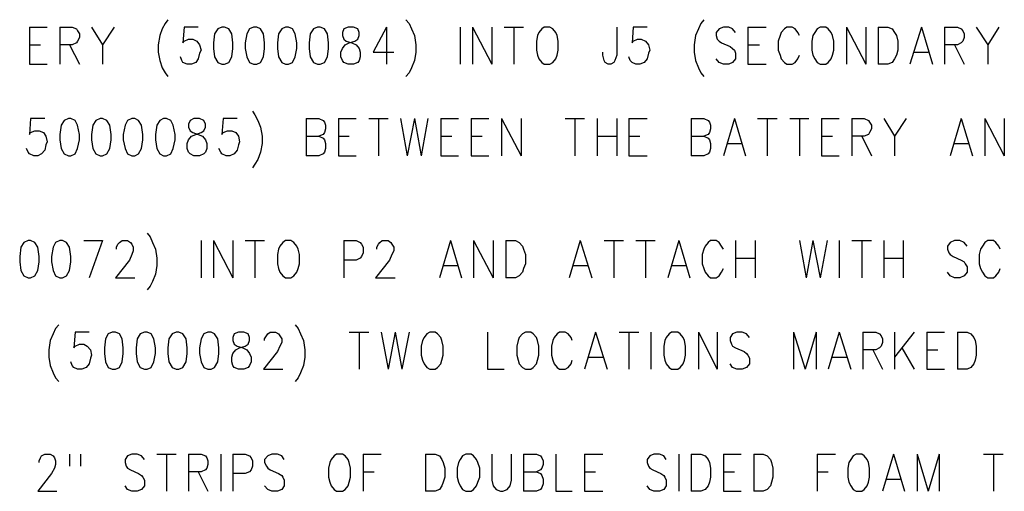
# Model space of a CAD drawing. Extents: x 11.9 to 28.1, y 10.8 to 21.2.
# Tile 3 of 39: x 13.4 to 15, y 11.8 to 12.6. Entities that reach past the tile are written whole.
import ezdxf

# ---------------------------------------------------------------- set-up
doc = ezdxf.new("R2010")
doc.units = 0
doc.header["$MEASUREMENT"] = 0
doc.layers.add('LAYNR1', color=2, linetype='Continuous')

msp = doc.modelspace()

# ---------------------------------------------------------------- linework, layer by layer
at = {"layer": 'LAYNR1', "color": 7}
for points in [[(13.594, 12.567), (13.59, 12.561), (13.585, 12.552), (13.581, 12.541)], [(13.985, 12.567), (13.99, 12.561), (13.994, 12.552), (13.999, 12.541)], [(14.474, 12.567), (14.469, 12.561), (14.465, 12.552), (14.46, 12.541)], [(13.367, 12.555), (13.367, 12.494)], [(13.367, 12.555), (13.396, 12.555)], [(13.417, 12.555), (13.417, 12.494)], [(13.417, 12.555), (13.437, 12.555), (13.444, 12.552), (13.446, 12.549), (13.449, 12.544), (13.449, 12.538), (13.446, 12.532), (13.444, 12.529), (13.437, 12.526), (13.417, 12.526)], [(13.469, 12.555), (13.487, 12.526), (13.487, 12.494)], [(13.506, 12.555), (13.487, 12.526)], [(13.581, 12.541), (13.578, 12.526), (13.578, 12.514), (13.581, 12.5), (13.585, 12.488), (13.59, 12.48), (13.594, 12.474)], [(13.644, 12.555), (13.621, 12.555), (13.619, 12.529), (13.621, 12.532), (13.628, 12.535), (13.635, 12.535), (13.642, 12.532), (13.646, 12.526), (13.649, 12.517)], [(13.683, 12.555), (13.676, 12.552), (13.671, 12.544), (13.669, 12.529), (13.669, 12.52), (13.671, 12.506), (13.676, 12.497), (13.683, 12.494)], [(13.687, 12.494), (13.694, 12.497), (13.699, 12.506), (13.701, 12.52), (13.701, 12.529), (13.699, 12.544), (13.694, 12.552), (13.687, 12.555), (13.683, 12.555)], [(13.735, 12.555), (13.728, 12.552), (13.724, 12.544), (13.721, 12.529), (13.721, 12.52), (13.724, 12.506), (13.728, 12.497), (13.735, 12.494)], [(13.74, 12.494), (13.746, 12.497), (13.751, 12.506), (13.753, 12.52), (13.753, 12.529), (13.751, 12.544), (13.746, 12.552), (13.74, 12.555), (13.735, 12.555)], [(13.787, 12.555), (13.781, 12.552), (13.776, 12.544), (13.774, 12.529), (13.774, 12.52), (13.776, 12.506), (13.781, 12.497), (13.787, 12.494)], [(13.792, 12.494), (13.799, 12.497), (13.803, 12.506), (13.806, 12.52), (13.806, 12.529), (13.803, 12.544), (13.799, 12.552), (13.792, 12.555), (13.787, 12.555)], [(13.84, 12.555), (13.833, 12.552), (13.828, 12.544), (13.826, 12.529), (13.826, 12.52), (13.828, 12.506), (13.833, 12.497), (13.84, 12.494)], [(13.844, 12.494), (13.851, 12.497), (13.856, 12.506), (13.858, 12.52), (13.858, 12.529), (13.856, 12.544), (13.851, 12.552), (13.844, 12.555), (13.84, 12.555)], [(13.89, 12.494), (13.883, 12.497), (13.881, 12.5), (13.878, 12.506), (13.878, 12.514), (13.881, 12.52), (13.885, 12.526), (13.892, 12.529), (13.901, 12.532), (13.906, 12.535), (13.908, 12.541)], [(13.89, 12.555), (13.883, 12.552), (13.881, 12.546), (13.881, 12.541)], [(13.881, 12.541), (13.883, 12.535), (13.887, 12.532), (13.896, 12.529), (13.903, 12.526), (13.908, 12.52), (13.91, 12.514), (13.91, 12.506), (13.908, 12.5), (13.906, 12.497), (13.899, 12.494)], [(13.908, 12.541), (13.908, 12.546), (13.906, 12.552), (13.899, 12.555), (13.89, 12.555)], [(13.953, 12.555), (13.931, 12.514), (13.965, 12.514)], [(13.953, 12.555), (13.953, 12.494)], [(13.999, 12.541), (14.001, 12.526), (14.001, 12.514), (13.999, 12.5), (13.994, 12.488), (13.99, 12.48), (13.985, 12.474)], [(14.074, 12.555), (14.074, 12.494)], [(14.094, 12.555), (14.094, 12.494)], [(14.094, 12.555), (14.126, 12.494)], [(14.126, 12.555), (14.126, 12.494)], [(14.146, 12.555), (14.178, 12.555)], [(14.162, 12.555), (14.162, 12.494)], [(14.201, 12.541), (14.199, 12.532), (14.199, 12.517)], [(14.212, 12.555), (14.208, 12.552), (14.203, 12.546), (14.201, 12.541)], [(14.233, 12.541), (14.231, 12.546), (14.226, 12.552), (14.221, 12.555), (14.212, 12.555)], [(14.235, 12.517), (14.235, 12.532), (14.233, 12.541)], [(14.331, 12.555), (14.331, 12.509), (14.328, 12.5), (14.326, 12.497), (14.321, 12.494)], [(14.381, 12.555), (14.358, 12.555), (14.356, 12.529), (14.358, 12.532), (14.365, 12.535), (14.371, 12.535), (14.378, 12.532), (14.383, 12.526), (14.385, 12.517)], [(14.46, 12.541), (14.458, 12.526), (14.458, 12.514), (14.46, 12.5), (14.465, 12.488), (14.469, 12.48), (14.474, 12.474)], [(14.526, 12.546), (14.521, 12.552), (14.515, 12.555), (14.506, 12.555), (14.499, 12.552), (14.494, 12.546), (14.494, 12.541)], [(14.494, 12.541), (14.496, 12.535), (14.499, 12.532), (14.503, 12.529), (14.517, 12.523), (14.521, 12.52), (14.524, 12.517)], [(14.546, 12.555), (14.546, 12.494)], [(14.546, 12.555), (14.576, 12.555)], [(14.599, 12.541), (14.596, 12.532), (14.596, 12.517)], [(14.631, 12.541), (14.628, 12.546), (14.624, 12.552), (14.619, 12.555), (14.61, 12.555), (14.606, 12.552), (14.601, 12.546), (14.599, 12.541)], [(14.653, 12.541), (14.651, 12.532), (14.651, 12.517)], [(14.665, 12.555), (14.66, 12.552), (14.656, 12.546), (14.653, 12.541)], [(14.685, 12.541), (14.683, 12.546), (14.678, 12.552), (14.674, 12.555), (14.665, 12.555)], [(14.687, 12.517), (14.687, 12.532), (14.685, 12.541)], [(14.708, 12.555), (14.708, 12.494)], [(14.708, 12.555), (14.74, 12.494)], [(14.74, 12.555), (14.74, 12.494)], [(14.76, 12.555), (14.76, 12.494)], [(14.76, 12.555), (14.776, 12.555), (14.783, 12.552), (14.787, 12.546), (14.79, 12.541)], [(14.79, 12.541), (14.792, 12.532), (14.792, 12.517)], [(14.831, 12.555), (14.812, 12.494)], [(14.831, 12.555), (14.849, 12.494)], [(14.869, 12.555), (14.869, 12.494)], [(14.869, 12.555), (14.89, 12.555), (14.896, 12.552), (14.899, 12.549), (14.901, 12.544), (14.901, 12.538), (14.899, 12.532), (14.896, 12.529), (14.89, 12.526), (14.869, 12.526)], [(14.921, 12.555), (14.94, 12.526), (14.94, 12.494)], [(14.958, 12.555), (14.94, 12.526)], [(13.367, 12.526), (13.385, 12.526)], [(13.433, 12.526), (13.449, 12.494)], [(14.546, 12.526), (14.565, 12.526)], [(14.885, 12.526), (14.901, 12.494)], [(13.649, 12.517), (13.646, 12.512), (13.644, 12.503), (13.64, 12.497), (13.633, 12.494)], [(14.199, 12.517), (14.201, 12.509), (14.203, 12.503), (14.208, 12.497), (14.212, 12.494)], [(14.221, 12.494), (14.226, 12.497), (14.231, 12.503), (14.233, 12.509), (14.235, 12.517)], [(14.317, 12.494), (14.312, 12.497), (14.31, 12.5), (14.308, 12.509), (14.308, 12.514)], [(14.385, 12.517), (14.383, 12.512), (14.381, 12.503), (14.376, 12.497), (14.369, 12.494)], [(14.524, 12.517), (14.526, 12.512), (14.526, 12.503), (14.521, 12.497), (14.515, 12.494)], [(14.596, 12.517), (14.599, 12.509), (14.601, 12.503), (14.606, 12.497), (14.61, 12.494)], [(14.619, 12.494), (14.624, 12.497), (14.628, 12.503), (14.631, 12.509)], [(14.651, 12.517), (14.653, 12.509), (14.656, 12.503), (14.66, 12.497), (14.665, 12.494)], [(14.674, 12.494), (14.678, 12.497), (14.683, 12.503), (14.685, 12.509), (14.687, 12.517)], [(14.792, 12.517), (14.79, 12.509), (14.787, 12.503), (14.783, 12.497), (14.776, 12.494)], [(14.819, 12.514), (14.842, 12.514)], [(13.367, 12.494), (13.396, 12.494)], [(13.626, 12.494), (13.619, 12.497), (13.617, 12.5), (13.615, 12.506)], [(13.633, 12.494), (13.626, 12.494)], [(13.683, 12.494), (13.687, 12.494)], [(13.735, 12.494), (13.74, 12.494)], [(13.787, 12.494), (13.792, 12.494)], [(13.84, 12.494), (13.844, 12.494)], [(13.899, 12.494), (13.89, 12.494)], [(14.212, 12.494), (14.221, 12.494)], [(14.321, 12.494), (14.317, 12.494)], [(14.362, 12.494), (14.356, 12.497), (14.353, 12.5), (14.351, 12.506)], [(14.369, 12.494), (14.362, 12.494)], [(14.506, 12.494), (14.499, 12.497), (14.494, 12.503)], [(14.515, 12.494), (14.506, 12.494)], [(14.546, 12.494), (14.576, 12.494)], [(14.61, 12.494), (14.619, 12.494)], [(14.665, 12.494), (14.674, 12.494)], [(14.776, 12.494), (14.76, 12.494)], [(13.733, 12.417), (13.737, 12.411), (13.742, 12.402), (13.746, 12.391)], [(13.392, 12.405), (13.369, 12.405), (13.367, 12.379), (13.369, 12.382), (13.376, 12.385), (13.383, 12.385), (13.39, 12.382), (13.394, 12.376), (13.396, 12.367)], [(13.431, 12.405), (13.424, 12.402), (13.419, 12.394), (13.417, 12.379), (13.417, 12.37), (13.419, 12.356), (13.424, 12.347), (13.431, 12.344)], [(13.435, 12.344), (13.442, 12.347), (13.446, 12.356), (13.449, 12.37), (13.449, 12.379), (13.446, 12.394), (13.442, 12.402), (13.435, 12.405), (13.431, 12.405)], [(13.483, 12.405), (13.476, 12.402), (13.471, 12.394), (13.469, 12.379), (13.469, 12.37), (13.471, 12.356), (13.476, 12.347), (13.483, 12.344)], [(13.487, 12.344), (13.494, 12.347), (13.499, 12.356), (13.501, 12.37), (13.501, 12.379), (13.499, 12.394), (13.494, 12.402), (13.487, 12.405), (13.483, 12.405)], [(13.535, 12.405), (13.528, 12.402), (13.524, 12.394), (13.521, 12.379), (13.521, 12.37), (13.524, 12.356), (13.528, 12.347), (13.535, 12.344)], [(13.54, 12.344), (13.546, 12.347), (13.551, 12.356), (13.553, 12.37), (13.553, 12.379), (13.551, 12.394), (13.546, 12.402), (13.54, 12.405), (13.535, 12.405)], [(13.587, 12.405), (13.581, 12.402), (13.576, 12.394), (13.574, 12.379), (13.574, 12.37), (13.576, 12.356), (13.581, 12.347), (13.587, 12.344)], [(13.592, 12.344), (13.599, 12.347), (13.603, 12.356), (13.606, 12.37), (13.606, 12.379), (13.603, 12.394), (13.599, 12.402), (13.592, 12.405), (13.587, 12.405)], [(13.637, 12.405), (13.631, 12.402), (13.628, 12.396), (13.628, 12.391)], [(13.656, 12.391), (13.656, 12.396), (13.653, 12.402), (13.646, 12.405), (13.637, 12.405)], [(13.708, 12.405), (13.685, 12.405), (13.683, 12.379), (13.685, 12.382), (13.692, 12.385), (13.699, 12.385), (13.706, 12.382), (13.71, 12.376), (13.712, 12.367)], [(13.821, 12.405), (13.821, 12.344)], [(13.821, 12.405), (13.842, 12.405), (13.849, 12.402), (13.851, 12.399), (13.853, 12.394), (13.853, 12.388), (13.851, 12.382), (13.849, 12.379), (13.842, 12.376)], [(13.874, 12.405), (13.874, 12.344)], [(13.874, 12.405), (13.903, 12.405)], [(13.924, 12.405), (13.956, 12.405)], [(13.94, 12.405), (13.94, 12.344)], [(13.976, 12.405), (13.987, 12.344)], [(13.999, 12.405), (13.987, 12.344)], [(13.999, 12.405), (14.01, 12.344)], [(14.021, 12.405), (14.01, 12.344)], [(14.042, 12.405), (14.042, 12.344)], [(14.042, 12.405), (14.071, 12.405)], [(14.092, 12.405), (14.092, 12.344)], [(14.092, 12.405), (14.121, 12.405)], [(14.142, 12.405), (14.142, 12.344)], [(14.142, 12.405), (14.174, 12.344)], [(14.174, 12.405), (14.174, 12.344)], [(14.246, 12.405), (14.278, 12.405)], [(14.262, 12.405), (14.262, 12.344)], [(14.299, 12.405), (14.299, 12.344)], [(14.331, 12.405), (14.331, 12.344)], [(14.351, 12.405), (14.351, 12.344)], [(14.351, 12.405), (14.381, 12.405)], [(14.453, 12.405), (14.453, 12.344)], [(14.453, 12.405), (14.474, 12.405), (14.481, 12.402), (14.483, 12.399), (14.485, 12.394), (14.485, 12.388), (14.483, 12.382), (14.481, 12.379), (14.474, 12.376)], [(14.524, 12.405), (14.506, 12.344)], [(14.524, 12.405), (14.542, 12.344)], [(14.562, 12.405), (14.594, 12.405)], [(14.578, 12.405), (14.578, 12.344)], [(14.615, 12.405), (14.646, 12.405)], [(14.631, 12.405), (14.631, 12.344)], [(14.667, 12.405), (14.667, 12.344)], [(14.667, 12.405), (14.696, 12.405)], [(14.717, 12.405), (14.717, 12.344)], [(14.717, 12.405), (14.737, 12.405), (14.744, 12.402), (14.746, 12.399), (14.749, 12.394), (14.749, 12.388), (14.746, 12.382), (14.744, 12.379), (14.737, 12.376), (14.717, 12.376)], [(14.769, 12.405), (14.787, 12.376), (14.787, 12.344)], [(14.806, 12.405), (14.787, 12.376)], [(14.896, 12.405), (14.878, 12.344)], [(14.896, 12.405), (14.915, 12.344)], [(14.935, 12.405), (14.935, 12.344)], [(14.935, 12.405), (14.967, 12.344)], [(14.967, 12.405), (14.967, 12.344)], [(13.637, 12.344), (13.631, 12.347), (13.628, 12.35), (13.626, 12.356), (13.626, 12.364), (13.628, 12.37), (13.633, 12.376), (13.64, 12.379), (13.649, 12.382), (13.653, 12.385), (13.656, 12.391)], [(13.628, 12.391), (13.631, 12.385), (13.635, 12.382), (13.644, 12.379), (13.651, 12.376), (13.656, 12.37), (13.658, 12.364), (13.658, 12.356), (13.656, 12.35), (13.653, 12.347), (13.646, 12.344)], [(13.746, 12.391), (13.749, 12.376), (13.749, 12.364), (13.746, 12.35), (13.742, 12.338), (13.737, 12.33), (13.733, 12.324)], [(13.396, 12.367), (13.394, 12.362), (13.392, 12.353), (13.387, 12.347), (13.381, 12.344)], [(13.712, 12.367), (13.71, 12.362), (13.708, 12.353), (13.703, 12.347), (13.696, 12.344)], [(13.821, 12.376), (13.842, 12.376), (13.849, 12.373), (13.851, 12.37), (13.853, 12.364), (13.853, 12.356), (13.851, 12.35), (13.849, 12.347), (13.842, 12.344)], [(13.874, 12.376), (13.892, 12.376)], [(14.042, 12.376), (14.06, 12.376)], [(14.092, 12.376), (14.11, 12.376)], [(14.299, 12.376), (14.331, 12.376)], [(14.351, 12.376), (14.369, 12.376)], [(14.453, 12.376), (14.474, 12.376), (14.481, 12.373), (14.483, 12.37), (14.485, 12.364), (14.485, 12.356), (14.483, 12.35), (14.481, 12.347), (14.474, 12.344)], [(14.512, 12.364), (14.535, 12.364)], [(14.667, 12.376), (14.685, 12.376)], [(14.733, 12.376), (14.749, 12.344)], [(14.885, 12.364), (14.908, 12.364)], [(13.374, 12.344), (13.367, 12.347), (13.365, 12.35), (13.362, 12.356)], [(13.69, 12.344), (13.683, 12.347), (13.681, 12.35), (13.678, 12.356)], [(13.381, 12.344), (13.374, 12.344)], [(13.431, 12.344), (13.435, 12.344)], [(13.483, 12.344), (13.487, 12.344)], [(13.535, 12.344), (13.54, 12.344)], [(13.587, 12.344), (13.592, 12.344)], [(13.646, 12.344), (13.637, 12.344)], [(13.696, 12.344), (13.69, 12.344)], [(13.842, 12.344), (13.821, 12.344)], [(13.874, 12.344), (13.903, 12.344)], [(14.042, 12.344), (14.071, 12.344)], [(14.092, 12.344), (14.121, 12.344)], [(14.351, 12.344), (14.381, 12.344)], [(14.474, 12.344), (14.453, 12.344)], [(14.667, 12.344), (14.696, 12.344)], [(13.56, 12.217), (13.565, 12.211), (13.569, 12.202), (13.574, 12.191)], [(13.365, 12.205), (13.358, 12.202), (13.353, 12.194), (13.351, 12.179), (13.351, 12.17), (13.353, 12.156), (13.358, 12.147), (13.365, 12.144)], [(13.369, 12.144), (13.376, 12.147), (13.381, 12.156), (13.383, 12.17), (13.383, 12.179), (13.381, 12.194), (13.376, 12.202), (13.369, 12.205), (13.365, 12.205)], [(13.417, 12.205), (13.41, 12.202), (13.406, 12.194), (13.403, 12.179), (13.403, 12.17), (13.406, 12.156), (13.41, 12.147), (13.417, 12.144)], [(13.421, 12.144), (13.428, 12.147), (13.433, 12.156), (13.435, 12.17), (13.435, 12.179), (13.433, 12.194), (13.428, 12.202), (13.421, 12.205), (13.417, 12.205)], [(13.456, 12.205), (13.487, 12.205)], [(13.487, 12.205), (13.465, 12.144)], [(13.51, 12.191), (13.51, 12.194), (13.512, 12.199), (13.515, 12.202), (13.519, 12.205), (13.528, 12.205), (13.533, 12.202), (13.535, 12.199), (13.537, 12.194), (13.537, 12.188), (13.535, 12.182), (13.531, 12.173), (13.508, 12.144)], [(13.649, 12.205), (13.649, 12.144)], [(13.669, 12.205), (13.669, 12.144)], [(13.669, 12.205), (13.701, 12.144)], [(13.701, 12.205), (13.701, 12.144)], [(13.721, 12.205), (13.753, 12.205)], [(13.737, 12.205), (13.737, 12.144)], [(13.787, 12.205), (13.783, 12.202), (13.778, 12.196), (13.776, 12.191)], [(13.808, 12.191), (13.806, 12.196), (13.801, 12.202), (13.796, 12.205), (13.787, 12.205)], [(13.883, 12.205), (13.883, 12.144)], [(13.883, 12.205), (13.903, 12.205), (13.91, 12.202), (13.912, 12.199), (13.915, 12.194), (13.915, 12.185), (13.912, 12.179), (13.91, 12.176), (13.903, 12.173), (13.883, 12.173)], [(13.937, 12.191), (13.937, 12.194), (13.94, 12.199), (13.942, 12.202), (13.946, 12.205), (13.956, 12.205), (13.96, 12.202), (13.962, 12.199), (13.965, 12.194), (13.965, 12.188), (13.962, 12.182), (13.958, 12.173), (13.935, 12.144)], [(14.058, 12.205), (14.04, 12.144)], [(14.058, 12.205), (14.076, 12.144)], [(14.096, 12.205), (14.096, 12.144)], [(14.096, 12.205), (14.128, 12.144)], [(14.128, 12.205), (14.128, 12.144)], [(14.149, 12.205), (14.149, 12.144)], [(14.149, 12.205), (14.165, 12.205), (14.171, 12.202), (14.176, 12.196), (14.178, 12.191)], [(14.271, 12.205), (14.253, 12.144)], [(14.271, 12.205), (14.29, 12.144)], [(14.31, 12.205), (14.342, 12.205)], [(14.326, 12.205), (14.326, 12.144)], [(14.362, 12.205), (14.394, 12.205)], [(14.378, 12.205), (14.378, 12.144)], [(14.433, 12.205), (14.415, 12.144)], [(14.433, 12.205), (14.451, 12.144)], [(14.506, 12.191), (14.503, 12.196), (14.499, 12.202), (14.494, 12.205), (14.485, 12.205), (14.481, 12.202), (14.476, 12.196), (14.474, 12.191)], [(14.526, 12.205), (14.526, 12.144)], [(14.558, 12.205), (14.558, 12.144)], [(14.631, 12.205), (14.642, 12.144)], [(14.653, 12.205), (14.642, 12.144)], [(14.653, 12.205), (14.665, 12.144)], [(14.676, 12.205), (14.665, 12.144)], [(14.696, 12.205), (14.696, 12.144)], [(14.717, 12.205), (14.749, 12.205)], [(14.733, 12.205), (14.733, 12.144)], [(14.769, 12.205), (14.769, 12.144)], [(14.801, 12.205), (14.801, 12.144)], [(14.906, 12.196), (14.901, 12.202), (14.894, 12.205), (14.885, 12.205), (14.878, 12.202), (14.874, 12.196), (14.874, 12.191)], [(14.96, 12.191), (14.958, 12.196), (14.953, 12.202), (14.949, 12.205), (14.94, 12.205), (14.935, 12.202), (14.931, 12.196), (14.928, 12.191)], [(13.574, 12.191), (13.576, 12.176), (13.576, 12.164), (13.574, 12.15), (13.569, 12.138), (13.565, 12.13), (13.56, 12.124)], [(13.776, 12.191), (13.774, 12.182), (13.774, 12.167)], [(13.81, 12.167), (13.81, 12.182), (13.808, 12.191)], [(14.178, 12.191), (14.181, 12.182), (14.181, 12.167)], [(14.474, 12.191), (14.471, 12.182), (14.471, 12.167)], [(14.874, 12.191), (14.876, 12.185), (14.878, 12.182), (14.883, 12.179), (14.896, 12.173), (14.901, 12.17), (14.903, 12.167)], [(14.928, 12.191), (14.926, 12.182), (14.926, 12.167)], [(14.526, 12.176), (14.558, 12.176)], [(14.769, 12.176), (14.801, 12.176)], [(13.774, 12.167), (13.776, 12.159), (13.778, 12.153), (13.783, 12.147), (13.787, 12.144)], [(13.796, 12.144), (13.801, 12.147), (13.806, 12.153), (13.808, 12.159), (13.81, 12.167)], [(14.046, 12.164), (14.069, 12.164)], [(14.181, 12.167), (14.178, 12.159), (14.176, 12.153), (14.171, 12.147), (14.165, 12.144)], [(14.26, 12.164), (14.283, 12.164)], [(14.421, 12.164), (14.444, 12.164)], [(14.471, 12.167), (14.474, 12.159), (14.476, 12.153), (14.481, 12.147), (14.485, 12.144)], [(14.494, 12.144), (14.499, 12.147), (14.503, 12.153), (14.506, 12.159)], [(14.885, 12.144), (14.878, 12.147), (14.874, 12.153)], [(14.903, 12.167), (14.906, 12.162), (14.906, 12.153), (14.901, 12.147), (14.894, 12.144)], [(14.926, 12.167), (14.928, 12.159), (14.931, 12.153), (14.935, 12.147), (14.94, 12.144)], [(14.949, 12.144), (14.953, 12.147), (14.958, 12.153), (14.96, 12.159)], [(13.365, 12.144), (13.369, 12.144)], [(13.417, 12.144), (13.421, 12.144)], [(13.508, 12.144), (13.54, 12.144)], [(13.787, 12.144), (13.796, 12.144)], [(13.935, 12.144), (13.967, 12.144)], [(14.165, 12.144), (14.149, 12.144)], [(14.485, 12.144), (14.494, 12.144)], [(14.894, 12.144), (14.885, 12.144)], [(14.94, 12.144), (14.949, 12.144)], [(13.415, 12.067), (13.41, 12.061), (13.406, 12.052), (13.401, 12.041)], [(13.803, 12.067), (13.808, 12.061), (13.812, 12.052), (13.817, 12.041)], [(13.401, 12.041), (13.399, 12.026), (13.399, 12.014), (13.401, 12), (13.406, 11.988), (13.41, 11.98), (13.415, 11.974)], [(13.465, 12.055), (13.442, 12.055), (13.44, 12.029), (13.442, 12.032), (13.449, 12.035), (13.456, 12.035), (13.462, 12.032), (13.467, 12.026), (13.469, 12.017)], [(13.503, 12.055), (13.496, 12.052), (13.492, 12.044), (13.49, 12.029), (13.49, 12.02), (13.492, 12.006), (13.496, 11.997), (13.503, 11.994)], [(13.508, 11.994), (13.515, 11.997), (13.519, 12.006), (13.521, 12.02), (13.521, 12.029), (13.519, 12.044), (13.515, 12.052), (13.508, 12.055), (13.503, 12.055)], [(13.556, 12.055), (13.549, 12.052), (13.544, 12.044), (13.542, 12.029), (13.542, 12.02), (13.544, 12.006), (13.549, 11.997), (13.556, 11.994)], [(13.56, 11.994), (13.567, 11.997), (13.571, 12.006), (13.574, 12.02), (13.574, 12.029), (13.571, 12.044), (13.567, 12.052), (13.56, 12.055), (13.556, 12.055)], [(13.608, 12.055), (13.601, 12.052), (13.596, 12.044), (13.594, 12.029), (13.594, 12.02), (13.596, 12.006), (13.601, 11.997), (13.608, 11.994)], [(13.612, 11.994), (13.619, 11.997), (13.624, 12.006), (13.626, 12.02), (13.626, 12.029), (13.624, 12.044), (13.619, 12.052), (13.612, 12.055), (13.608, 12.055)], [(13.66, 12.055), (13.653, 12.052), (13.649, 12.044), (13.646, 12.029), (13.646, 12.02), (13.649, 12.006), (13.653, 11.997), (13.66, 11.994)], [(13.665, 11.994), (13.671, 11.997), (13.676, 12.006), (13.678, 12.02), (13.678, 12.029), (13.676, 12.044), (13.671, 12.052), (13.665, 12.055), (13.66, 12.055)], [(13.71, 11.994), (13.703, 11.997), (13.701, 12), (13.699, 12.006), (13.699, 12.014), (13.701, 12.02), (13.706, 12.026), (13.712, 12.029), (13.721, 12.032), (13.726, 12.035), (13.728, 12.041)], [(13.71, 12.055), (13.703, 12.052), (13.701, 12.046), (13.701, 12.041)], [(13.701, 12.041), (13.703, 12.035), (13.708, 12.032), (13.717, 12.029), (13.724, 12.026), (13.728, 12.02), (13.731, 12.014), (13.731, 12.006), (13.728, 12), (13.726, 11.997), (13.719, 11.994)], [(13.728, 12.041), (13.728, 12.046), (13.726, 12.052), (13.719, 12.055), (13.71, 12.055)], [(13.753, 12.041), (13.753, 12.044), (13.756, 12.049), (13.758, 12.052), (13.762, 12.055), (13.771, 12.055), (13.776, 12.052), (13.778, 12.049), (13.781, 12.044), (13.781, 12.038), (13.778, 12.032), (13.774, 12.023), (13.751, 11.994)], [(13.817, 12.041), (13.819, 12.026), (13.819, 12.014), (13.817, 12), (13.812, 11.988), (13.808, 11.98), (13.803, 11.974)], [(13.892, 12.055), (13.924, 12.055)], [(13.908, 12.055), (13.908, 11.994)], [(13.944, 12.055), (13.956, 11.994)], [(13.967, 12.055), (13.956, 11.994)], [(13.967, 12.055), (13.978, 11.994)], [(13.99, 12.055), (13.978, 11.994)], [(14.012, 12.041), (14.01, 12.032), (14.01, 12.017)], [(14.024, 12.055), (14.019, 12.052), (14.015, 12.046), (14.012, 12.041)], [(14.044, 12.041), (14.042, 12.046), (14.037, 12.052), (14.033, 12.055), (14.024, 12.055)], [(14.046, 12.017), (14.046, 12.032), (14.044, 12.041)], [(14.119, 12.055), (14.119, 11.994)], [(14.169, 12.041), (14.167, 12.032), (14.167, 12.017)], [(14.181, 12.055), (14.176, 12.052), (14.171, 12.046), (14.169, 12.041)], [(14.201, 12.041), (14.199, 12.046), (14.194, 12.052), (14.19, 12.055), (14.181, 12.055)], [(14.203, 12.017), (14.203, 12.032), (14.201, 12.041)], [(14.226, 12.041), (14.224, 12.032), (14.224, 12.017)], [(14.258, 12.041), (14.256, 12.046), (14.251, 12.052), (14.246, 12.055), (14.237, 12.055), (14.233, 12.052), (14.228, 12.046), (14.226, 12.041)], [(14.296, 12.055), (14.278, 11.994)], [(14.296, 12.055), (14.315, 11.994)], [(14.335, 12.055), (14.367, 12.055)], [(14.351, 12.055), (14.351, 11.994)], [(14.387, 12.055), (14.387, 11.994)], [(14.41, 12.041), (14.408, 12.032), (14.408, 12.017)], [(14.421, 12.055), (14.417, 12.052), (14.412, 12.046), (14.41, 12.041)], [(14.442, 12.041), (14.44, 12.046), (14.435, 12.052), (14.431, 12.055), (14.421, 12.055)], [(14.444, 12.017), (14.444, 12.032), (14.442, 12.041)], [(14.465, 12.055), (14.465, 11.994)], [(14.465, 12.055), (14.496, 11.994)], [(14.496, 12.055), (14.496, 11.994)], [(14.549, 12.046), (14.544, 12.052), (14.537, 12.055), (14.528, 12.055), (14.521, 12.052), (14.517, 12.046), (14.517, 12.041)], [(14.517, 12.041), (14.519, 12.035), (14.521, 12.032), (14.526, 12.029), (14.54, 12.023), (14.544, 12.02), (14.546, 12.017)], [(14.621, 12.055), (14.621, 11.994)], [(14.621, 12.055), (14.64, 11.994)], [(14.658, 12.055), (14.64, 11.994)], [(14.658, 12.055), (14.658, 11.994)], [(14.696, 12.055), (14.678, 11.994)], [(14.696, 12.055), (14.715, 11.994)], [(14.735, 12.055), (14.735, 11.994)], [(14.735, 12.055), (14.756, 12.055), (14.762, 12.052), (14.765, 12.049), (14.767, 12.044), (14.767, 12.038), (14.765, 12.032), (14.762, 12.029), (14.756, 12.026), (14.735, 12.026)], [(14.787, 12.055), (14.787, 11.994)], [(14.819, 12.055), (14.787, 12.014)], [(14.84, 12.055), (14.84, 11.994)], [(14.84, 12.055), (14.869, 12.055)], [(14.89, 12.055), (14.89, 11.994)], [(14.89, 12.055), (14.906, 12.055), (14.912, 12.052), (14.917, 12.046), (14.919, 12.041)], [(14.919, 12.041), (14.921, 12.032), (14.921, 12.017)], [(14.751, 12.026), (14.767, 11.994)], [(14.799, 12.029), (14.819, 11.994)], [(14.84, 12.026), (14.858, 12.026)], [(13.469, 12.017), (13.467, 12.012), (13.465, 12.003), (13.46, 11.997), (13.453, 11.994)], [(14.01, 12.017), (14.012, 12.009), (14.015, 12.003), (14.019, 11.997), (14.024, 11.994)], [(14.033, 11.994), (14.037, 11.997), (14.042, 12.003), (14.044, 12.009), (14.046, 12.017)], [(14.167, 12.017), (14.169, 12.009), (14.171, 12.003), (14.176, 11.997), (14.181, 11.994)], [(14.19, 11.994), (14.194, 11.997), (14.199, 12.003), (14.201, 12.009), (14.203, 12.017)], [(14.224, 12.017), (14.226, 12.009), (14.228, 12.003), (14.233, 11.997), (14.237, 11.994)], [(14.246, 11.994), (14.251, 11.997), (14.256, 12.003), (14.258, 12.009)], [(14.285, 12.014), (14.308, 12.014)], [(14.408, 12.017), (14.41, 12.009), (14.412, 12.003), (14.417, 11.997), (14.421, 11.994)], [(14.431, 11.994), (14.435, 11.997), (14.44, 12.003), (14.442, 12.009), (14.444, 12.017)], [(14.546, 12.017), (14.549, 12.012), (14.549, 12.003), (14.544, 11.997), (14.537, 11.994)], [(14.685, 12.014), (14.708, 12.014)], [(14.921, 12.017), (14.919, 12.009), (14.917, 12.003), (14.912, 11.997), (14.906, 11.994)], [(13.446, 11.994), (13.44, 11.997), (13.437, 12), (13.435, 12.006)], [(13.453, 11.994), (13.446, 11.994)], [(13.503, 11.994), (13.508, 11.994)], [(13.556, 11.994), (13.56, 11.994)], [(13.608, 11.994), (13.612, 11.994)], [(13.66, 11.994), (13.665, 11.994)], [(13.719, 11.994), (13.71, 11.994)], [(13.751, 11.994), (13.783, 11.994)], [(14.024, 11.994), (14.033, 11.994)], [(14.119, 11.994), (14.146, 11.994)], [(14.181, 11.994), (14.19, 11.994)], [(14.237, 11.994), (14.246, 11.994)], [(14.421, 11.994), (14.431, 11.994)], [(14.528, 11.994), (14.521, 11.997), (14.517, 12.003)], [(14.537, 11.994), (14.528, 11.994)], [(14.84, 11.994), (14.869, 11.994)], [(14.906, 11.994), (14.89, 11.994)], [(13.383, 11.841), (13.383, 11.844), (13.385, 11.849), (13.387, 11.852), (13.392, 11.855), (13.401, 11.855), (13.406, 11.852), (13.408, 11.849), (13.41, 11.844), (13.41, 11.838), (13.408, 11.832), (13.403, 11.823), (13.381, 11.794)], [(13.433, 11.855), (13.433, 11.835)], [(13.451, 11.855), (13.451, 11.835)], [(13.556, 11.846), (13.551, 11.852), (13.544, 11.855), (13.535, 11.855), (13.528, 11.852), (13.524, 11.846), (13.524, 11.841)], [(13.576, 11.855), (13.608, 11.855)], [(13.592, 11.855), (13.592, 11.794)], [(13.628, 11.855), (13.628, 11.794)], [(13.628, 11.855), (13.649, 11.855), (13.656, 11.852), (13.658, 11.849), (13.66, 11.844), (13.66, 11.838), (13.658, 11.832), (13.656, 11.829), (13.649, 11.826), (13.628, 11.826)], [(13.681, 11.855), (13.681, 11.794)], [(13.701, 11.855), (13.701, 11.794)], [(13.701, 11.855), (13.721, 11.855), (13.728, 11.852), (13.731, 11.849), (13.733, 11.844), (13.733, 11.835), (13.731, 11.829), (13.728, 11.826), (13.721, 11.823), (13.701, 11.823)], [(13.785, 11.846), (13.781, 11.852), (13.774, 11.855), (13.765, 11.855), (13.758, 11.852), (13.753, 11.846), (13.753, 11.841)], [(13.871, 11.855), (13.867, 11.852), (13.862, 11.846), (13.86, 11.841)], [(13.892, 11.841), (13.89, 11.846), (13.885, 11.852), (13.881, 11.855), (13.871, 11.855)], [(13.915, 11.855), (13.915, 11.794)], [(13.915, 11.855), (13.944, 11.855)], [(14.017, 11.855), (14.017, 11.794)], [(14.017, 11.855), (14.033, 11.855), (14.04, 11.852), (14.044, 11.846), (14.046, 11.841)], [(14.083, 11.855), (14.078, 11.852), (14.074, 11.846), (14.071, 11.841)], [(14.103, 11.841), (14.101, 11.846), (14.096, 11.852), (14.092, 11.855), (14.083, 11.855)], [(14.126, 11.855), (14.126, 11.812), (14.128, 11.803), (14.133, 11.797), (14.14, 11.794)], [(14.144, 11.794), (14.151, 11.797), (14.156, 11.803), (14.158, 11.812), (14.158, 11.855)], [(14.178, 11.855), (14.178, 11.794)], [(14.178, 11.855), (14.199, 11.855), (14.206, 11.852), (14.208, 11.849), (14.21, 11.844), (14.21, 11.838), (14.208, 11.832), (14.206, 11.829), (14.199, 11.826)], [(14.231, 11.855), (14.231, 11.794)], [(14.278, 11.855), (14.278, 11.794)], [(14.278, 11.855), (14.308, 11.855)], [(14.412, 11.846), (14.408, 11.852), (14.401, 11.855), (14.392, 11.855), (14.385, 11.852), (14.381, 11.846), (14.381, 11.841)], [(14.433, 11.855), (14.433, 11.794)], [(14.453, 11.855), (14.453, 11.794)], [(14.453, 11.855), (14.469, 11.855), (14.476, 11.852), (14.481, 11.846), (14.483, 11.841)], [(14.506, 11.855), (14.506, 11.794)], [(14.506, 11.855), (14.535, 11.855)], [(14.556, 11.855), (14.556, 11.794)], [(14.556, 11.855), (14.571, 11.855), (14.578, 11.852), (14.583, 11.846), (14.585, 11.841)], [(14.66, 11.855), (14.66, 11.794)], [(14.66, 11.855), (14.69, 11.855)], [(14.724, 11.855), (14.719, 11.852), (14.715, 11.846), (14.712, 11.841)], [(14.744, 11.841), (14.742, 11.846), (14.737, 11.852), (14.733, 11.855), (14.724, 11.855)], [(14.785, 11.855), (14.767, 11.794)], [(14.785, 11.855), (14.803, 11.794)], [(14.824, 11.855), (14.824, 11.794)], [(14.824, 11.855), (14.842, 11.794)], [(14.86, 11.855), (14.842, 11.794)], [(14.86, 11.855), (14.86, 11.794)], [(14.933, 11.855), (14.965, 11.855)], [(14.949, 11.855), (14.949, 11.794)], [(13.524, 11.841), (13.526, 11.835), (13.528, 11.832), (13.533, 11.829), (13.546, 11.823), (13.551, 11.82), (13.553, 11.817)], [(13.753, 11.841), (13.756, 11.835), (13.758, 11.832), (13.762, 11.829), (13.776, 11.823), (13.781, 11.82), (13.783, 11.817)], [(13.86, 11.841), (13.858, 11.832), (13.858, 11.817)], [(13.894, 11.817), (13.894, 11.832), (13.892, 11.841)], [(14.046, 11.841), (14.049, 11.832), (14.049, 11.817)], [(14.071, 11.841), (14.069, 11.832), (14.069, 11.817)], [(14.106, 11.817), (14.106, 11.832), (14.103, 11.841)], [(14.381, 11.841), (14.383, 11.835), (14.385, 11.832), (14.39, 11.829), (14.403, 11.823), (14.408, 11.82), (14.41, 11.817)], [(14.483, 11.841), (14.485, 11.832), (14.485, 11.817)], [(14.585, 11.841), (14.587, 11.832), (14.587, 11.817)], [(14.712, 11.841), (14.71, 11.832), (14.71, 11.817)], [(14.746, 11.817), (14.746, 11.832), (14.744, 11.841)], [(13.553, 11.817), (13.556, 11.812), (13.556, 11.803), (13.551, 11.797), (13.544, 11.794)], [(13.644, 11.826), (13.66, 11.794)], [(13.783, 11.817), (13.785, 11.812), (13.785, 11.803), (13.781, 11.797), (13.774, 11.794)], [(13.858, 11.817), (13.86, 11.809), (13.862, 11.803), (13.867, 11.797), (13.871, 11.794)], [(13.881, 11.794), (13.885, 11.797), (13.89, 11.803), (13.892, 11.809), (13.894, 11.817)], [(13.915, 11.826), (13.933, 11.826)], [(14.049, 11.817), (14.046, 11.809), (14.044, 11.803), (14.04, 11.797), (14.033, 11.794)], [(14.069, 11.817), (14.071, 11.809), (14.074, 11.803), (14.078, 11.797), (14.083, 11.794)], [(14.092, 11.794), (14.096, 11.797), (14.101, 11.803), (14.103, 11.809), (14.106, 11.817)], [(14.178, 11.826), (14.199, 11.826), (14.206, 11.823), (14.208, 11.82), (14.21, 11.814), (14.21, 11.806), (14.208, 11.8), (14.206, 11.797), (14.199, 11.794)], [(14.278, 11.826), (14.296, 11.826)], [(14.41, 11.817), (14.412, 11.812), (14.412, 11.803), (14.408, 11.797), (14.401, 11.794)], [(14.485, 11.817), (14.483, 11.809), (14.481, 11.803), (14.476, 11.797), (14.469, 11.794)], [(14.506, 11.826), (14.524, 11.826)], [(14.587, 11.817), (14.585, 11.809), (14.583, 11.803), (14.578, 11.797), (14.571, 11.794)], [(14.66, 11.826), (14.678, 11.826)], [(14.71, 11.817), (14.712, 11.809), (14.715, 11.803), (14.719, 11.797), (14.724, 11.794)], [(14.733, 11.794), (14.737, 11.797), (14.742, 11.803), (14.744, 11.809), (14.746, 11.817)], [(14.774, 11.814), (14.796, 11.814)], [(13.535, 11.794), (13.528, 11.797), (13.524, 11.803)], [(13.765, 11.794), (13.758, 11.797), (13.753, 11.803)], [(14.392, 11.794), (14.385, 11.797), (14.381, 11.803)], [(13.381, 11.794), (13.412, 11.794)], [(13.544, 11.794), (13.535, 11.794)], [(13.774, 11.794), (13.765, 11.794)], [(13.871, 11.794), (13.881, 11.794)], [(14.033, 11.794), (14.017, 11.794)], [(14.083, 11.794), (14.092, 11.794)], [(14.14, 11.794), (14.144, 11.794)], [(14.199, 11.794), (14.178, 11.794)], [(14.231, 11.794), (14.258, 11.794)], [(14.278, 11.794), (14.308, 11.794)], [(14.401, 11.794), (14.392, 11.794)], [(14.469, 11.794), (14.453, 11.794)], [(14.506, 11.794), (14.535, 11.794)], [(14.571, 11.794), (14.556, 11.794)], [(14.724, 11.794), (14.733, 11.794)]]:
    msp.add_lwpolyline(points, dxfattribs=at)

doc.saveas('drawing.dxf')
